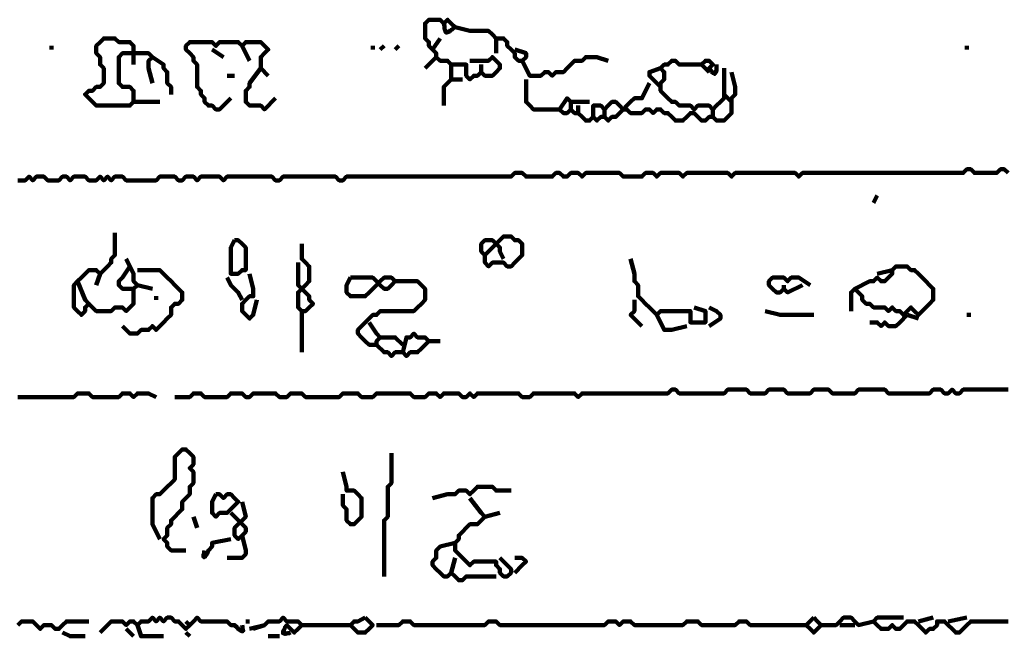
# Model space of a CAD drawing. Header units: metres. Extents: x 2413 to 4131, y 3282 to 4239.
# Tile 34 of 57: x 2941.57 to 2944, y 4212.65 to 4214.17. Entities that reach past the tile are written whole.
import ezdxf

# ---------------------------------------------------------------- set-up
doc = ezdxf.new("R2010")
doc.units = ezdxf.units.M
doc.layers.add('P', color=250, linetype='Continuous', lineweight=100)

msp = doc.modelspace()

# ---------------------------------------------------------------- linework, layer by layer
at = {"layer": 'P', "color": 0, "linetype": 'Continuous'}
for points in [[(2942.685, 4214.0725), (2942.7219, 4214.0725), (2942.7311, 4214.0725), (2942.7404, 4214.0817), (2942.7496, 4214.0725), (2942.7588, 4214.0633), (2942.7588, 4214.0541), (2942.7496, 4214.0448), (2942.7404, 4214.0356), (2942.7311, 4214.0356), (2942.7219, 4214.0356), (2942.7127, 4214.0448), (2942.7035, 4214.0356), (2942.6942, 4214.0356), (2942.685, 4214.0264), (2942.6758, 4214.0356), (2942.6758, 4214.0448), (2942.6758, 4214.0541), (2942.6758, 4214.0633), (2942.6665, 4214.0633), (2942.6573, 4214.0633), (2942.6481, 4214.0633), (2942.6388, 4214.0633), (2942.6296, 4214.0725), (2942.6204, 4214.0725), (2942.6111, 4214.0725), (2942.6019, 4214.0817), (2942.6019, 4214.091), (2942.5927, 4214.1002), (2942.5835, 4214.1094), (2942.5835, 4214.1187), (2942.5742, 4214.1279), (2942.5742, 4214.1371), (2942.5742, 4214.1464), (2942.5742, 4214.1556), (2942.5742, 4214.1648), (2942.5835, 4214.1741), (2942.5927, 4214.1741), (2942.6019, 4214.1741), (2942.6111, 4214.1741), (2942.6204, 4214.1648), (2942.6296, 4214.1741), (2942.6388, 4214.1648), (2942.6481, 4214.1556), (2942.6435, 4214.1525), (2942.6404, 4214.1494), (2942.6373, 4214.1479), (2942.6342, 4214.1448), (2942.6296, 4214.1433), (2942.6265, 4214.1417), (2942.625, 4214.1433), (2942.6235, 4214.1479), (2942.6219, 4214.151), (2942.6219, 4214.1541), (2942.6219, 4214.1587), (2942.6204, 4214.1648)], [(2942.6481, 4214.1556), (2942.685, 4214.1464), (2942.6942, 4214.1464), (2942.7035, 4214.1464), (2942.7127, 4214.1464), (2942.7219, 4214.1464), (2942.7311, 4214.1464), (2942.7404, 4214.1371), (2942.7496, 4214.1279), (2942.7588, 4214.1279), (2942.7681, 4214.1279), (2942.7773, 4214.1187), (2942.7773, 4214.1094), (2942.7865, 4214.1002), (2942.7958, 4214.091), (2942.7958, 4214.0817), (2942.805, 4214.0725), (2942.8142, 4214.0725), (2942.8235, 4214.0817), (2942.8235, 4214.091), (2942.7958, 4214.1002)], [(2941.9004, 4214.0171), (2941.8911, 4214.0541), (2941.8911, 4214.0633), (2941.8911, 4214.0725), (2941.9004, 4214.0817), (2941.8911, 4214.091), (2941.8819, 4214.091), (2941.8727, 4214.091), (2941.8635, 4214.091), (2941.8542, 4214.091), (2941.845, 4214.091), (2941.8358, 4214.091), (2941.8265, 4214.091), (2941.8173, 4214.0817), (2941.8173, 4214.0725), (2941.8173, 4214.0633), (2941.8173, 4214.0541), (2941.8173, 4214.0448), (2941.8173, 4214.0356), (2941.8173, 4214.0264), (2941.8173, 4214.0171), (2941.8265, 4214.0079), (2941.8358, 4214.0079), (2941.845, 4214.0079), (2941.8542, 4213.9987), (2941.8542, 4213.9894), (2941.8542, 4213.9802), (2941.8542, 4213.971), (2941.845, 4213.9617), (2941.8358, 4213.9617), (2941.8265, 4213.9617), (2941.8173, 4213.9617), (2941.8081, 4213.9617), (2941.7988, 4213.9617), (2941.7896, 4213.9617), (2941.7804, 4213.9617), (2941.7711, 4213.9617), (2941.7619, 4213.9617), (2941.7527, 4213.971), (2941.7435, 4213.9802), (2941.7342, 4213.9894), (2941.7435, 4213.9987), (2941.7527, 4213.9987), (2941.7619, 4214.0079), (2941.7711, 4214.0079), (2941.7804, 4214.0171), (2941.7804, 4214.0264), (2941.7804, 4214.0356), (2941.7804, 4214.0448), (2941.7804, 4214.0541), (2941.7711, 4214.0633), (2941.7711, 4214.0725), (2941.7711, 4214.0817), (2941.7619, 4214.091), (2941.7619, 4214.1002), (2941.7619, 4214.1094), (2941.7711, 4214.1187), (2941.7804, 4214.1279), (2941.7896, 4214.1279), (2941.7988, 4214.1279), (2941.8081, 4214.1279), (2941.8173, 4214.1187), (2941.8265, 4214.1187), (2941.8358, 4214.1187), (2941.845, 4214.1187), (2941.8542, 4214.1094), (2941.8542, 4214.1002), (2941.8542, 4214.091), (2941.8542, 4214.0633)], [(2942.6111, 4214.1279), (2942.5927, 4214.1002)], [(2942.7496, 4214.1279), (2942.7496, 4214.091)], [(2941.6511, 4214.1094), (2941.6511, 4214.1002)], [(2942.0942, 4213.9802), (2942.0665, 4213.9525), (2942.0573, 4213.9525), (2942.0481, 4213.9617), (2942.0388, 4213.9617), (2942.0296, 4213.971), (2942.0296, 4213.9802), (2942.0204, 4213.9894), (2942.0204, 4213.9987), (2942.0111, 4214.0079), (2942.0111, 4214.0171), (2942.0111, 4214.0264), (2942.0111, 4214.0356), (2942.0111, 4214.0448), (2942.0111, 4214.0541), (2942.0111, 4214.0633), (2942.0019, 4214.0725), (2942.0019, 4214.0817), (2941.9927, 4214.091), (2941.9835, 4214.1002), (2941.9835, 4214.1094), (2941.9927, 4214.1187), (2942.0019, 4214.1187), (2942.0111, 4214.1187), (2942.0204, 4214.1187), (2942.0296, 4214.1187), (2942.0388, 4214.1187), (2942.0481, 4214.1187), (2942.0573, 4214.1094), (2942.0665, 4214.1187), (2942.0758, 4214.1187), (2942.085, 4214.1187), (2942.0942, 4214.1187), (2942.1035, 4214.1187), (2942.1127, 4214.1187), (2942.1219, 4214.1094), (2942.1311, 4214.1187), (2942.1404, 4214.1187), (2942.1496, 4214.1187), (2942.1588, 4214.1187), (2942.1681, 4214.1187), (2942.1773, 4214.1094), (2942.1865, 4214.1002), (2942.1773, 4214.091), (2942.1681, 4214.0817), (2942.1681, 4214.0725), (2942.1681, 4214.0633), (2942.1681, 4214.0541), (2942.1865, 4214.0356)], [(2942.0481, 4214.1002), (2942.0758, 4214.0817)], [(2942.1219, 4214.1094), (2942.1404, 4214.0725)], [(2942.445, 4214.1094), (2942.445, 4214.1002)], [(2942.4727, 4214.1094), (2942.4635, 4214.1002)], [(2942.5096, 4214.1094), (2942.5004, 4214.1002)], [(2943.9127, 4214.1094), (2943.9127, 4214.1002)], [(2941.9004, 4214.0817), (2941.9281, 4214.0633), (2941.9281, 4214.0541), (2941.9373, 4214.0448), (2941.9373, 4214.0356), (2941.9373, 4214.0264), (2941.9373, 4214.0171), (2941.9465, 4214.0079), (2941.9465, 4213.9894)], [(2942.6019, 4214.0817), (2942.5742, 4214.0541)], [(2942.8142, 4214.0725), (2942.8327, 4214.0356), (2942.8419, 4214.0356), (2942.8511, 4214.0356), (2942.8604, 4214.0356), (2942.8696, 4214.0448), (2942.8788, 4214.0448), (2942.8881, 4214.0356), (2942.8973, 4214.0448), (2942.9065, 4214.0448), (2942.9158, 4214.0448), (2942.925, 4214.0541), (2942.9342, 4214.0633), (2942.9435, 4214.0725), (2942.9527, 4214.0725), (2942.9619, 4214.0725), (2942.9711, 4214.0817), (2942.9804, 4214.0817), (2942.9896, 4214.0817), (2942.9988, 4214.0817), (2943.0265, 4214.0725)], [(2943.3127, 4214.0541), (2943.3127, 4214.0171), (2943.3127, 4214.0079), (2943.3127, 4213.9987), (2943.3127, 4213.9894), (2943.3127, 4213.9802), (2943.3035, 4213.971), (2943.2942, 4213.9617), (2943.285, 4213.9525), (2943.2758, 4213.9617), (2943.2665, 4213.9617), (2943.2573, 4213.9617), (2943.2481, 4213.9617), (2943.2388, 4213.9525), (2943.2296, 4213.9617), (2943.2204, 4213.9617), (2943.2111, 4213.9617), (2943.2019, 4213.9617), (2943.1927, 4213.971), (2943.1835, 4213.971), (2943.1742, 4213.9802), (2943.165, 4213.9894), (2943.1558, 4213.9987), (2943.1558, 4214.0079), (2943.1558, 4214.0171), (2943.165, 4214.0264), (2943.165, 4214.0356), (2943.165, 4214.0448), (2943.1558, 4214.0541), (2943.165, 4214.0633), (2943.1742, 4214.0633), (2943.1835, 4214.0725), (2943.1927, 4214.0725), (2943.2019, 4214.0633), (2943.2111, 4214.0633), (2943.2204, 4214.0633), (2943.2296, 4214.0633), (2943.2388, 4214.0633), (2943.2481, 4214.0633), (2943.2573, 4214.0633), (2943.2665, 4214.0725), (2943.2758, 4214.0725), (2943.285, 4214.0633), (2943.2758, 4214.0541), (2943.2788, 4214.0494), (2943.2819, 4214.0464), (2943.2865, 4214.0417), (2943.2896, 4214.0402), (2943.2911, 4214.0417), (2943.2927, 4214.0448), (2943.2942, 4214.0494), (2943.2942, 4214.0556), (2943.2942, 4214.0633)], [(2942.1681, 4214.0541), (2942.1404, 4214.0171), (2942.1404, 4214.0079), (2942.1311, 4213.9987), (2942.1311, 4213.9894), (2942.1311, 4213.9802), (2942.1311, 4213.971), (2942.1404, 4213.9617), (2942.1496, 4213.9617), (2942.1588, 4213.9617), (2942.1681, 4213.9617), (2942.1773, 4213.9525), (2942.205, 4213.9802)], [(2942.6388, 4214.0633), (2942.6388, 4214.0448), (2942.6388, 4214.0356), (2942.6388, 4214.0264), (2942.6665, 4214.0264)], [(2942.7127, 4214.0633), (2942.7127, 4214.0448)], [(2943.1558, 4214.0079), (2943.1373, 4214.0264), (2943.1281, 4214.0356), (2943.1281, 4214.0448), (2943.1558, 4214.0541)], [(2943.2573, 4214.0633), (2943.2758, 4214.0448)], [(2942.085, 4214.0356), (2942.1035, 4214.0356)], [(2942.6388, 4214.0264), (2942.6204, 4214.0079), (2942.6204, 4213.9987), (2942.6204, 4213.9894), (2942.6204, 4213.9617)], [(2943.3311, 4214.0448), (2943.3404, 4214.0079), (2943.3404, 4213.9987), (2943.3404, 4213.9894), (2943.3311, 4213.9802), (2943.3311, 4213.971), (2943.3311, 4213.9617), (2943.3311, 4213.9525), (2943.3311, 4213.9433), (2943.3219, 4213.9341), (2943.3127, 4213.9248), (2943.3035, 4213.9248), (2943.2942, 4213.9248), (2943.285, 4213.9341), (2943.2758, 4213.9341), (2943.2665, 4213.9248), (2943.2573, 4213.9248), (2943.2481, 4213.9341), (2943.2388, 4213.9433), (2943.2296, 4213.9433), (2943.2204, 4213.9341), (2943.2111, 4213.9248), (2943.2019, 4213.9248), (2943.1927, 4213.9248), (2943.1835, 4213.9341), (2943.1742, 4213.9433), (2943.165, 4213.9433), (2943.1558, 4213.9525), (2943.1465, 4213.9525), (2943.1373, 4213.9433), (2943.1281, 4213.9525), (2943.1188, 4213.9525), (2943.1096, 4213.9433), (2943.1004, 4213.9433), (2943.0911, 4213.9433), (2943.0819, 4213.9433), (2943.0727, 4213.9525), (2943.0635, 4213.9525), (2943.0542, 4213.9433), (2943.045, 4213.9341), (2943.0358, 4213.9341), (2943.0265, 4213.9248), (2943.0173, 4213.9341), (2943.0081, 4213.9341), (2942.9988, 4213.9248), (2942.9896, 4213.9341), (2942.9804, 4213.9248), (2942.9711, 4213.9248), (2942.9619, 4213.9341), (2942.9527, 4213.9433), (2942.9435, 4213.9433), (2942.9342, 4213.9525), (2942.925, 4213.9433), (2942.9158, 4213.9433), (2942.9065, 4213.9525), (2942.8973, 4213.9525), (2942.8881, 4213.9525), (2942.8788, 4213.9525), (2942.8696, 4213.9525), (2942.8604, 4213.9525), (2942.8511, 4213.9525), (2942.8419, 4213.9525), (2942.8327, 4213.9617), (2942.8235, 4213.971), (2942.8235, 4213.9802), (2942.8235, 4213.9894), (2942.8235, 4213.9987), (2942.8235, 4214.0079), (2942.8235, 4214.0264)], [(2943.1281, 4214.0171), (2943.1096, 4213.9802), (2943.1004, 4213.9802), (2943.0911, 4213.9802), (2943.0819, 4213.971), (2943.0727, 4213.9617), (2943.0635, 4213.9525), (2943.0542, 4213.9617), (2943.045, 4213.971), (2943.0358, 4213.971), (2943.0265, 4213.9617), (2943.0173, 4213.9525), (2943.0081, 4213.9617), (2942.9988, 4213.9617), (2942.9896, 4213.9617), (2942.9896, 4213.9525), (2942.9896, 4213.9341)], [(2942.9065, 4213.9525), (2942.925, 4213.9802), (2942.9342, 4213.971), (2942.9435, 4213.971), (2942.9804, 4213.971)], [(2943.3127, 4213.9894), (2943.3311, 4213.971)], [(2941.8542, 4213.971), (2941.8727, 4213.971), (2941.8819, 4213.971), (2941.8911, 4213.971), (2941.9188, 4213.971)], [(2942.9342, 4213.971), (2942.9342, 4213.9525)], [(2942.9527, 4213.9617), (2942.9527, 4213.9433)], [(2943.0173, 4213.9525), (2943.0173, 4213.9341)], [(2943.285, 4213.9525), (2943.285, 4213.9341)], [(2941.5681, 4213.7771), (2941.5773, 4213.7771), (2941.5865, 4213.7771), (2941.5958, 4213.7864), (2941.605, 4213.7771), (2941.6142, 4213.7864), (2941.6235, 4213.7864), (2941.6327, 4213.7864), (2941.6419, 4213.7771), (2941.6511, 4213.7771), (2941.6604, 4213.7771), (2941.6696, 4213.7771), (2941.6788, 4213.7864), (2941.6881, 4213.7864), (2941.6973, 4213.7771), (2941.7065, 4213.7864), (2941.7158, 4213.7864), (2941.725, 4213.7864), (2941.7342, 4213.7864), (2941.7435, 4213.7771), (2941.7527, 4213.7771), (2941.7619, 4213.7771), (2941.7711, 4213.7864), (2941.7804, 4213.7771), (2941.7896, 4213.7864), (2941.7988, 4213.7771), (2941.8081, 4213.7864), (2941.8173, 4213.7864), (2941.8265, 4213.7864), (2941.8358, 4213.7771), (2941.845, 4213.7771), (2941.8542, 4213.7771), (2941.8635, 4213.7771), (2941.8727, 4213.7771), (2941.8819, 4213.7771), (2941.8911, 4213.7771), (2941.9004, 4213.7771), (2941.9096, 4213.7771), (2941.9188, 4213.7864), (2941.9281, 4213.7864), (2941.9373, 4213.7864), (2941.9465, 4213.7864), (2941.9558, 4213.7864), (2941.965, 4213.7771), (2941.9742, 4213.7771), (2941.9835, 4213.7864), (2941.9927, 4213.7864), (2942.0019, 4213.7864), (2942.0111, 4213.7771), (2942.0204, 4213.7864), (2942.0296, 4213.7864), (2942.0388, 4213.7864), (2942.0481, 4213.7864), (2942.0573, 4213.7864), (2942.0665, 4213.7864), (2942.0758, 4213.7771), (2942.085, 4213.7864), (2942.0942, 4213.7864), (2942.1035, 4213.7864), (2942.1127, 4213.7864), (2942.1219, 4213.7864), (2942.1311, 4213.7864), (2942.1404, 4213.7864), (2942.1496, 4213.7864), (2942.1588, 4213.7864), (2942.1681, 4213.7864), (2942.1773, 4213.7864), (2942.1865, 4213.7864), (2942.1958, 4213.7864), (2942.205, 4213.7771), (2942.2142, 4213.7771), (2942.2235, 4213.7864), (2942.2327, 4213.7864), (2942.2419, 4213.7864), (2942.2511, 4213.7864), (2942.2604, 4213.7864), (2942.2696, 4213.7864), (2942.2788, 4213.7864), (2942.2881, 4213.7864), (2942.2973, 4213.7864), (2942.3065, 4213.7864), (2942.3158, 4213.7864), (2942.325, 4213.7864), (2942.3342, 4213.7864), (2942.3435, 4213.7864), (2942.3527, 4213.7864), (2942.3619, 4213.7771), (2942.3711, 4213.7771), (2942.3804, 4213.7864), (2942.3896, 4213.7864), (2942.3988, 4213.7864), (2942.4081, 4213.7864), (2942.4173, 4213.7864), (2942.4265, 4213.7864), (2942.4358, 4213.7864), (2942.445, 4213.7864), (2942.4542, 4213.7864), (2942.4635, 4213.7864), (2942.4727, 4213.7864), (2942.4819, 4213.7864), (2942.4911, 4213.7864), (2942.5004, 4213.7864), (2942.5096, 4213.7864), (2942.5188, 4213.7864), (2942.5281, 4213.7864), (2942.5373, 4213.7864), (2942.5465, 4213.7864), (2942.5558, 4213.7864), (2942.565, 4213.7864), (2942.5742, 4213.7864), (2942.5835, 4213.7864), (2942.5927, 4213.7864), (2942.6019, 4213.7864), (2942.6111, 4213.7864), (2942.6204, 4213.7864), (2942.6296, 4213.7864), (2942.6388, 4213.7864), (2942.6481, 4213.7864), (2942.6573, 4213.7864), (2942.6665, 4213.7864), (2942.6758, 4213.7864), (2942.685, 4213.7864), (2942.6942, 4213.7864), (2942.7035, 4213.7864), (2942.7127, 4213.7864), (2942.7219, 4213.7864), (2942.7311, 4213.7864), (2942.7404, 4213.7864), (2942.7496, 4213.7864), (2942.7588, 4213.7864), (2942.7681, 4213.7864), (2942.7773, 4213.7864), (2942.7865, 4213.7864), (2942.7958, 4213.7956), (2942.805, 4213.7956), (2942.8142, 4213.7956), (2942.8235, 4213.7864), (2942.8327, 4213.7864), (2942.8419, 4213.7864), (2942.8511, 4213.7864), (2942.8604, 4213.7864), (2942.8696, 4213.7864), (2942.8788, 4213.7864), (2942.8881, 4213.7864), (2942.8973, 4213.7956), (2942.9065, 4213.7956), (2942.9158, 4213.7864), (2942.925, 4213.7864), (2942.9342, 4213.7956), (2942.9435, 4213.7956), (2942.9527, 4213.7956), (2942.9619, 4213.7864), (2942.9711, 4213.7956), (2942.9804, 4213.7956), (2942.9896, 4213.7956), (2942.9988, 4213.7956), (2943.0081, 4213.7956), (2943.0173, 4213.7956), (2943.0265, 4213.7956), (2943.0358, 4213.7956), (2943.045, 4213.7956), (2943.0542, 4213.7956), (2943.0635, 4213.7864), (2943.0727, 4213.7864), (2943.0819, 4213.7864), (2943.0911, 4213.7864), (2943.1004, 4213.7864), (2943.1096, 4213.7864), (2943.1188, 4213.7956), (2943.1281, 4213.7956), (2943.1373, 4213.7956), (2943.1465, 4213.7864), (2943.1558, 4213.7956), (2943.165, 4213.7956), (2943.1742, 4213.7956), (2943.1835, 4213.7956), (2943.1927, 4213.7956), (2943.2019, 4213.7956), (2943.2111, 4213.7864), (2943.2204, 4213.7956), (2943.2296, 4213.7956), (2943.2388, 4213.7956), (2943.2481, 4213.7956), (2943.2573, 4213.7956), (2943.2665, 4213.7956), (2943.2758, 4213.7956), (2943.285, 4213.7956), (2943.2942, 4213.7956), (2943.3035, 4213.7956), (2943.3127, 4213.7956), (2943.3219, 4213.7956), (2943.3311, 4213.7864), (2943.3404, 4213.7956), (2943.3496, 4213.7956), (2943.3588, 4213.7956), (2943.3681, 4213.7956), (2943.3773, 4213.7956), (2943.3865, 4213.7956), (2943.3958, 4213.7956), (2943.405, 4213.7956), (2943.4142, 4213.7956), (2943.4235, 4213.7956), (2943.4327, 4213.7956), (2943.4419, 4213.7956), (2943.4511, 4213.7956), (2943.4604, 4213.7956), (2943.4696, 4213.7956), (2943.4788, 4213.7956), (2943.4881, 4213.7956), (2943.4973, 4213.7864), (2943.5065, 4213.7956), (2943.5158, 4213.7956), (2943.525, 4213.7956), (2943.5342, 4213.7956), (2943.5435, 4213.7956), (2943.5527, 4213.7956), (2943.5619, 4213.7956), (2943.5711, 4213.7956), (2943.5804, 4213.7956), (2943.5896, 4213.7956), (2943.5988, 4213.7956), (2943.6081, 4213.7956), (2943.6173, 4213.7956), (2943.6265, 4213.7956), (2943.6358, 4213.7956), (2943.645, 4213.7956), (2943.6542, 4213.7956), (2943.6635, 4213.7956), (2943.6727, 4213.7956), (2943.6819, 4213.7956), (2943.6911, 4213.7956), (2943.7004, 4213.7956), (2943.7096, 4213.7956), (2943.7188, 4213.7956), (2943.7281, 4213.7956), (2943.7373, 4213.7956), (2943.7465, 4213.7956), (2943.7558, 4213.7956), (2943.765, 4213.7956), (2943.7742, 4213.7956), (2943.7835, 4213.7956), (2943.7927, 4213.7956), (2943.8019, 4213.7956), (2943.8111, 4213.7956), (2943.8204, 4213.7956), (2943.8296, 4213.7956), (2943.8388, 4213.7956), (2943.8481, 4213.7956), (2943.8573, 4213.7956), (2943.8665, 4213.7956), (2943.8758, 4213.7956), (2943.885, 4213.7956), (2943.8942, 4213.7956), (2943.9035, 4213.7956), (2943.9127, 4213.8048), (2943.9219, 4213.8048), (2943.9311, 4213.7956), (2943.9404, 4213.7956), (2943.9496, 4213.7956), (2943.9588, 4213.7956), (2943.9681, 4213.7956), (2943.9773, 4213.7956), (2943.9865, 4213.7956), (2943.9958, 4213.8048), (2944.005, 4213.8048), (2944.0142, 4213.7956)], [(2943.6911, 4213.7402), (2943.6819, 4213.7217)], [(2941.8081, 4213.6479), (2941.8081, 4213.611), (2941.8081, 4213.6017), (2941.8081, 4213.5925), (2941.7988, 4213.5833), (2941.7988, 4213.5741), (2941.7896, 4213.5648), (2941.7804, 4213.5556), (2941.7711, 4213.5464), (2941.7619, 4213.5556), (2941.7527, 4213.5556), (2941.7435, 4213.5556), (2941.7342, 4213.5464), (2941.725, 4213.5371), (2941.7158, 4213.5279), (2941.7065, 4213.5187), (2941.7065, 4213.5094), (2941.7065, 4213.5002), (2941.7065, 4213.491), (2941.7065, 4213.4817), (2941.7065, 4213.4725), (2941.7065, 4213.4633), (2941.7158, 4213.4541), (2941.725, 4213.4448), (2941.7342, 4213.4541), (2941.7342, 4213.4633), (2941.7435, 4213.4725), (2941.7342, 4213.4817), (2941.7158, 4213.5279)], [(2942.7219, 4213.5925), (2942.7588, 4213.6294), (2942.7681, 4213.6387), (2942.7773, 4213.6387), (2942.7865, 4213.6387), (2942.7958, 4213.6294), (2942.805, 4213.6294), (2942.8142, 4213.6202), (2942.8142, 4213.611), (2942.8142, 4213.6017), (2942.8142, 4213.5925), (2942.805, 4213.5833), (2942.7958, 4213.5741), (2942.7865, 4213.5648), (2942.7773, 4213.5648), (2942.7681, 4213.5741), (2942.7588, 4213.5741), (2942.7496, 4213.5741), (2942.7404, 4213.5741), (2942.7311, 4213.5648), (2942.7219, 4213.5741), (2942.7219, 4213.5833), (2942.7219, 4213.5925), (2942.7127, 4213.6017), (2942.7127, 4213.611), (2942.7127, 4213.6202), (2942.7219, 4213.6294), (2942.7311, 4213.6294), (2942.7404, 4213.6294), (2942.7496, 4213.6202), (2942.7588, 4213.611), (2942.7588, 4213.6017), (2942.7681, 4213.5833)], [(2942.1035, 4213.6294), (2942.1127, 4213.6294), (2942.1219, 4213.6202), (2942.1311, 4213.611), (2942.1311, 4213.6017), (2942.1311, 4213.5925), (2942.1311, 4213.5833), (2942.1311, 4213.5741), (2942.1311, 4213.5648), (2942.1311, 4213.5556), (2942.1219, 4213.5556), (2942.1127, 4213.5464), (2942.1035, 4213.5464), (2942.0942, 4213.5464), (2942.0942, 4213.5556), (2942.0942, 4213.5648), (2942.0942, 4213.5741), (2942.0942, 4213.5833), (2942.0942, 4213.5925), (2942.0942, 4213.6017), (2942.0942, 4213.611), (2942.1035, 4213.6294)], [(2942.2696, 4213.6202), (2942.2696, 4213.5833), (2942.2788, 4213.5741), (2942.2881, 4213.5648), (2942.2881, 4213.5556), (2942.2881, 4213.5464), (2942.2881, 4213.5371), (2942.2881, 4213.5279), (2942.2788, 4213.5187), (2942.2696, 4213.5094), (2942.2604, 4213.5002), (2942.2604, 4213.491), (2942.2604, 4213.4817), (2942.2604, 4213.4725), (2942.2604, 4213.4633), (2942.2696, 4213.4541), (2942.2788, 4213.4541), (2942.2881, 4213.4633), (2942.2973, 4213.4725), (2942.2881, 4213.4817), (2942.2881, 4213.491), (2942.2788, 4213.5002), (2942.2696, 4213.5094), (2942.2604, 4213.5187), (2942.2604, 4213.5279), (2942.2604, 4213.5371), (2942.2604, 4213.5464), (2942.2604, 4213.5556), (2942.2604, 4213.5741)], [(2941.8358, 4213.5833), (2941.8542, 4213.5464), (2941.8542, 4213.5371), (2941.8542, 4213.5279), (2941.8635, 4213.5187), (2941.8542, 4213.5094), (2941.8542, 4213.5002), (2941.8542, 4213.491), (2941.8542, 4213.4817), (2941.8542, 4213.4725), (2941.845, 4213.4633), (2941.8358, 4213.4541), (2941.8265, 4213.4633), (2941.8173, 4213.4633), (2941.8081, 4213.4633), (2941.7988, 4213.4541), (2941.7896, 4213.4541), (2941.7804, 4213.4541), (2941.7711, 4213.4541), (2941.7619, 4213.4541), (2941.7435, 4213.4725)], [(2941.845, 4213.5648), (2941.8265, 4213.5371), (2941.8173, 4213.5279), (2941.8173, 4213.5187), (2941.8265, 4213.5094), (2941.8358, 4213.5094), (2941.8542, 4213.5094)], [(2943.0819, 4213.5833), (2943.0911, 4213.5464), (2943.0911, 4213.5371), (2943.0911, 4213.5279), (2943.1004, 4213.5187), (2943.1004, 4213.5094), (2943.1004, 4213.5002), (2943.1004, 4213.491), (2943.1096, 4213.4817), (2943.1188, 4213.4725), (2943.1281, 4213.4633), (2943.1373, 4213.4541), (2943.1465, 4213.4448), (2943.1558, 4213.4541), (2943.165, 4213.4541), (2943.1742, 4213.4541), (2943.1835, 4213.4541), (2943.1927, 4213.4541), (2943.2019, 4213.4541), (2943.2111, 4213.4541), (2943.2204, 4213.4541), (2943.2296, 4213.4541), (2943.2296, 4213.4448), (2943.2296, 4213.4356), (2943.2296, 4213.4264), (2943.2388, 4213.4264), (2943.2481, 4213.4264), (2943.2573, 4213.4264), (2943.2665, 4213.4264), (2943.2665, 4213.4356), (2943.2665, 4213.4448), (2943.2665, 4213.4541), (2943.2388, 4213.4633)], [(2943.6358, 4213.5094), (2943.6727, 4213.5279), (2943.6819, 4213.5279), (2943.6911, 4213.5371), (2943.7004, 4213.5279), (2943.7096, 4213.5279), (2943.7188, 4213.5371), (2943.7281, 4213.5464), (2943.7281, 4213.5556), (2943.7373, 4213.5648), (2943.7465, 4213.5648), (2943.7558, 4213.5648), (2943.765, 4213.5648), (2943.7742, 4213.5556), (2943.7835, 4213.5556), (2943.7927, 4213.5464), (2943.8019, 4213.5371), (2943.8111, 4213.5279), (2943.8204, 4213.5187), (2943.8296, 4213.5094), (2943.8296, 4213.5002), (2943.8296, 4213.491), (2943.8296, 4213.4817), (2943.8204, 4213.4725), (2943.8111, 4213.4633), (2943.8019, 4213.4541), (2943.7927, 4213.4448), (2943.7835, 4213.4541), (2943.7742, 4213.4633), (2943.765, 4213.4541), (2943.7558, 4213.4448), (2943.7465, 4213.4541), (2943.7373, 4213.4541), (2943.7281, 4213.4633), (2943.7188, 4213.4541), (2943.7096, 4213.4633), (2943.7004, 4213.4633), (2943.6911, 4213.4633), (2943.6819, 4213.4633), (2943.6727, 4213.4725), (2943.6635, 4213.4725), (2943.6542, 4213.4817), (2943.6542, 4213.491), (2943.645, 4213.5002), (2943.6358, 4213.5094), (2943.6265, 4213.5002), (2943.6265, 4213.491), (2943.6265, 4213.4817), (2943.6265, 4213.4541)], [(2941.7711, 4213.5464), (2941.7619, 4213.5187)], [(2941.8635, 4213.5556), (2941.9004, 4213.5556), (2941.9096, 4213.5556), (2941.9188, 4213.5556), (2941.9281, 4213.5464), (2941.9373, 4213.5371), (2941.9465, 4213.5279), (2941.9558, 4213.5187), (2941.965, 4213.5094), (2941.9742, 4213.5002), (2941.9742, 4213.491), (2941.9742, 4213.4817), (2941.965, 4213.4725), (2941.9558, 4213.4725), (2941.9465, 4213.4633), (2941.9465, 4213.4541), (2941.9465, 4213.4448), (2941.9373, 4213.4356), (2941.9281, 4213.4264), (2941.9188, 4213.4171), (2941.9096, 4213.4079), (2941.9004, 4213.4171), (2941.8911, 4213.4079), (2941.8819, 4213.4079), (2941.8727, 4213.4079), (2941.8635, 4213.3987), (2941.8542, 4213.3987), (2941.845, 4213.3987), (2941.8265, 4213.4171)], [(2942.085, 4213.5371), (2942.0942, 4213.5187), (2942.1035, 4213.5094), (2942.1127, 4213.5002), (2942.1219, 4213.4817)], [(2942.1404, 4213.5464), (2942.1496, 4213.5094), (2942.1496, 4213.5002), (2942.1496, 4213.491), (2942.1404, 4213.491), (2942.1311, 4213.4817), (2942.1219, 4213.4725), (2942.1219, 4213.4633), (2942.1219, 4213.4541), (2942.1311, 4213.4448), (2942.1404, 4213.4356), (2942.1496, 4213.4448), (2942.1588, 4213.4817)], [(2942.3896, 4213.5371), (2942.3988, 4213.5371), (2942.4081, 4213.5371), (2942.4173, 4213.5371), (2942.4265, 4213.5371), (2942.4358, 4213.5371), (2942.445, 4213.5371), (2942.4542, 4213.5279), (2942.4635, 4213.5187), (2942.4727, 4213.5094), (2942.4819, 4213.5094), (2942.4911, 4213.5187), (2942.5004, 4213.5279), (2942.4911, 4213.5371), (2942.4819, 4213.5371), (2942.4727, 4213.5371), (2942.4635, 4213.5279), (2942.4542, 4213.5187), (2942.445, 4213.5094), (2942.4358, 4213.5002), (2942.4265, 4213.491), (2942.4173, 4213.491), (2942.4081, 4213.491), (2942.3988, 4213.491), (2942.3896, 4213.491), (2942.3804, 4213.5002), (2942.3804, 4213.5094), (2942.3804, 4213.5187), (2942.3896, 4213.5371)], [(2943.5065, 4213.5187), (2943.4696, 4213.5002), (2943.4604, 4213.5094), (2943.4511, 4213.5002), (2943.4419, 4213.5002), (2943.4327, 4213.5094), (2943.4235, 4213.5187), (2943.4235, 4213.5279), (2943.4327, 4213.5371), (2943.4419, 4213.5371), (2943.4511, 4213.5371), (2943.4604, 4213.5371), (2943.4696, 4213.5279), (2943.4788, 4213.5371), (2943.4881, 4213.5371), (2943.4973, 4213.5371), (2943.525, 4213.5187)], [(2943.6911, 4213.5464), (2943.7281, 4213.5556)], [(2941.8635, 4213.5187), (2941.9004, 4213.5094)], [(2942.5004, 4213.5279), (2942.5373, 4213.5279), (2942.5465, 4213.5279), (2942.5558, 4213.5279), (2942.565, 4213.5187), (2942.5742, 4213.5094), (2942.5742, 4213.5002), (2942.5742, 4213.491), (2942.5742, 4213.4817), (2942.565, 4213.4725), (2942.5558, 4213.4633), (2942.5465, 4213.4541), (2942.5373, 4213.4541), (2942.5281, 4213.4541), (2942.5188, 4213.4541), (2942.5096, 4213.4541), (2942.5004, 4213.4541), (2942.4911, 4213.4541), (2942.4819, 4213.4541), (2942.4727, 4213.4541), (2942.4635, 4213.4541), (2942.4542, 4213.4448), (2942.445, 4213.4448), (2942.4358, 4213.4356), (2942.4265, 4213.4264), (2942.4173, 4213.4171), (2942.4081, 4213.4079), (2942.4081, 4213.3987), (2942.4173, 4213.3894), (2942.4265, 4213.3802), (2942.4358, 4213.371), (2942.445, 4213.371), (2942.4542, 4213.371), (2942.4542, 4213.3802), (2942.4635, 4213.3894), (2942.4542, 4213.3987), (2942.4358, 4213.4264)], [(2943.4604, 4213.5187), (2943.4604, 4213.5094)], [(2941.9096, 4213.491), (2941.9096, 4213.4817)], [(2943.0911, 4213.4817), (2943.0911, 4213.4541), (2943.0819, 4213.4448), (2943.1096, 4213.4171)], [(2943.2758, 4213.4633), (2943.2942, 4213.4541), (2943.3035, 4213.4448), (2943.3035, 4213.4356), (2943.2758, 4213.4171)], [(2942.2696, 4213.4541), (2942.2696, 4213.4171), (2942.2696, 4213.4079), (2942.2696, 4213.3987), (2942.2696, 4213.3525)], [(2943.1465, 4213.4448), (2943.165, 4213.4079), (2943.1742, 4213.4079), (2943.1835, 4213.4079), (2943.2204, 4213.4171)], [(2943.4142, 4213.4541), (2943.4511, 4213.4448), (2943.4604, 4213.4448), (2943.4696, 4213.4448), (2943.4788, 4213.4448), (2943.4881, 4213.4448), (2943.4973, 4213.4448), (2943.5065, 4213.4448), (2943.5342, 4213.4448)], [(2943.765, 4213.4448), (2943.7465, 4213.4264), (2943.7373, 4213.4171), (2943.7281, 4213.4171), (2943.7188, 4213.4171), (2943.7096, 4213.4264), (2943.7004, 4213.4171), (2943.6911, 4213.4264), (2943.6727, 4213.4264)], [(2943.765, 4213.4448), (2943.7927, 4213.4356)], [(2943.9127, 4213.4448), (2943.9219, 4213.4448)], [(2942.5188, 4213.3525), (2942.5281, 4213.3894), (2942.5373, 4213.3894), (2942.5465, 4213.3987), (2942.5558, 4213.3894), (2942.565, 4213.3894), (2942.5742, 4213.3894), (2942.5835, 4213.3802), (2942.5742, 4213.371), (2942.565, 4213.3617), (2942.5558, 4213.3525), (2942.5465, 4213.3525), (2942.5373, 4213.3525), (2942.5281, 4213.3433), (2942.5188, 4213.3525), (2942.5096, 4213.3525), (2942.5004, 4213.3525), (2942.4911, 4213.3433), (2942.4819, 4213.3525), (2942.4727, 4213.3525), (2942.4542, 4213.371)], [(2942.4635, 4213.3894), (2942.4819, 4213.3894), (2942.4911, 4213.3894), (2942.5004, 4213.3894), (2942.5188, 4213.371)], [(2942.5835, 4213.3802), (2942.6111, 4213.3802)], [(2941.5681, 4213.2417), (2941.5773, 4213.2417), (2941.5865, 4213.2417), (2941.5958, 4213.2417), (2941.605, 4213.2417), (2941.6142, 4213.2417), (2941.6235, 4213.2417), (2941.6327, 4213.2417), (2941.6419, 4213.2417), (2941.6511, 4213.2417), (2941.6604, 4213.2417), (2941.6696, 4213.2417), (2941.6788, 4213.2417), (2941.6881, 4213.2417), (2941.6973, 4213.2417), (2941.7065, 4213.2417), (2941.7158, 4213.251), (2941.725, 4213.251), (2941.7342, 4213.251), (2941.7435, 4213.251), (2941.7527, 4213.2417), (2941.7619, 4213.2417), (2941.7711, 4213.2417), (2941.7804, 4213.2417), (2941.7896, 4213.2417), (2941.7988, 4213.2417), (2941.8081, 4213.2417), (2941.8173, 4213.2417), (2941.8265, 4213.251), (2941.8358, 4213.251), (2941.845, 4213.251), (2941.8542, 4213.2417), (2941.8635, 4213.251), (2941.8727, 4213.251), (2941.8819, 4213.251), (2941.8911, 4213.251), (2941.9096, 4213.2417)], [(2941.9558, 4213.2417), (2941.9927, 4213.2417), (2942.0019, 4213.251), (2942.0111, 4213.251), (2942.0204, 4213.251), (2942.0296, 4213.2417), (2942.0388, 4213.2417), (2942.0481, 4213.2417), (2942.0573, 4213.2417), (2942.0665, 4213.2417), (2942.0758, 4213.2417), (2942.085, 4213.2417), (2942.0942, 4213.251), (2942.1035, 4213.251), (2942.1127, 4213.251), (2942.1219, 4213.251), (2942.1311, 4213.2417), (2942.1404, 4213.2417), (2942.1496, 4213.251), (2942.1588, 4213.251), (2942.1681, 4213.251), (2942.1773, 4213.251), (2942.1865, 4213.251), (2942.1958, 4213.251), (2942.205, 4213.251), (2942.2142, 4213.2417), (2942.2235, 4213.2417), (2942.2327, 4213.2417), (2942.2419, 4213.251), (2942.2511, 4213.251), (2942.2604, 4213.251), (2942.2696, 4213.251), (2942.2788, 4213.2417), (2942.2881, 4213.2417), (2942.2973, 4213.2417), (2942.3065, 4213.2417), (2942.3158, 4213.2417), (2942.325, 4213.2417), (2942.3342, 4213.2417), (2942.3435, 4213.2417), (2942.3527, 4213.2417), (2942.3619, 4213.2417), (2942.3711, 4213.251), (2942.3804, 4213.251), (2942.3896, 4213.251), (2942.3988, 4213.251), (2942.4081, 4213.251), (2942.4173, 4213.2417), (2942.4265, 4213.2417), (2942.4358, 4213.2417), (2942.445, 4213.2417), (2942.4542, 4213.251), (2942.4635, 4213.251), (2942.4727, 4213.251), (2942.4819, 4213.251), (2942.4911, 4213.251), (2942.5004, 4213.251), (2942.5096, 4213.251), (2942.5188, 4213.251), (2942.5281, 4213.251), (2942.5373, 4213.251), (2942.5465, 4213.2417), (2942.5558, 4213.2417), (2942.565, 4213.2417), (2942.5742, 4213.2417), (2942.5835, 4213.251), (2942.5927, 4213.251), (2942.6019, 4213.251), (2942.6111, 4213.2417), (2942.6204, 4213.251), (2942.6296, 4213.251), (2942.6388, 4213.251), (2942.6481, 4213.251), (2942.6573, 4213.251), (2942.6665, 4213.2417), (2942.6758, 4213.2417), (2942.685, 4213.251), (2942.6942, 4213.2417), (2942.7035, 4213.251), (2942.7127, 4213.251), (2942.7219, 4213.251), (2942.7311, 4213.251), (2942.7404, 4213.251), (2942.7496, 4213.251), (2942.7588, 4213.251), (2942.7681, 4213.251), (2942.7773, 4213.251), (2942.7865, 4213.251), (2942.7958, 4213.251), (2942.805, 4213.251), (2942.8142, 4213.2417), (2942.8235, 4213.2417), (2942.8327, 4213.2417), (2942.8419, 4213.251), (2942.8511, 4213.251), (2942.8604, 4213.251), (2942.8696, 4213.251), (2942.8788, 4213.251), (2942.8881, 4213.251), (2942.8973, 4213.251), (2942.9065, 4213.251), (2942.9158, 4213.251), (2942.925, 4213.251), (2942.9342, 4213.251), (2942.9435, 4213.251), (2942.9527, 4213.2417), (2942.9619, 4213.251), (2942.9711, 4213.251), (2942.9804, 4213.251), (2942.9896, 4213.251), (2942.9988, 4213.251), (2943.0081, 4213.251), (2943.0173, 4213.251), (2943.0265, 4213.251), (2943.0358, 4213.251), (2943.045, 4213.251), (2943.0542, 4213.251), (2943.0635, 4213.251), (2943.0727, 4213.251), (2943.0819, 4213.251), (2943.0911, 4213.251), (2943.1004, 4213.251), (2943.1096, 4213.251), (2943.1188, 4213.251), (2943.1281, 4213.251), (2943.1373, 4213.251), (2943.1465, 4213.251), (2943.1558, 4213.251), (2943.165, 4213.251), (2943.1742, 4213.251), (2943.1835, 4213.2602), (2943.1927, 4213.2602), (2943.2019, 4213.251), (2943.2111, 4213.251), (2943.2204, 4213.251), (2943.2296, 4213.251), (2943.2388, 4213.251), (2943.2481, 4213.251), (2943.2573, 4213.251), (2943.2665, 4213.251), (2943.2758, 4213.251), (2943.285, 4213.251), (2943.2942, 4213.251), (2943.3035, 4213.251), (2943.3127, 4213.251), (2943.3219, 4213.2602), (2943.3311, 4213.2602), (2943.3404, 4213.2602), (2943.3496, 4213.2602), (2943.3588, 4213.2602), (2943.3681, 4213.2602), (2943.3773, 4213.251), (2943.3865, 4213.251), (2943.3958, 4213.251), (2943.405, 4213.251), (2943.4142, 4213.251), (2943.4235, 4213.2602), (2943.4327, 4213.2602), (2943.4419, 4213.2602), (2943.4511, 4213.2602), (2943.4604, 4213.2602), (2943.4696, 4213.251), (2943.4788, 4213.251), (2943.4881, 4213.251), (2943.4973, 4213.251), (2943.5065, 4213.251), (2943.5158, 4213.251), (2943.525, 4213.251), (2943.5342, 4213.2602), (2943.5435, 4213.2602), (2943.5527, 4213.2602), (2943.5619, 4213.2602), (2943.5711, 4213.2602), (2943.5804, 4213.251), (2943.5896, 4213.251), (2943.5988, 4213.251), (2943.6081, 4213.251), (2943.6173, 4213.251), (2943.6265, 4213.251), (2943.6358, 4213.251), (2943.645, 4213.2602), (2943.6542, 4213.2602), (2943.6635, 4213.2602), (2943.6727, 4213.2602), (2943.6819, 4213.2602), (2943.6911, 4213.2602), (2943.7004, 4213.2602), (2943.7096, 4213.2602), (2943.7188, 4213.251), (2943.7281, 4213.251), (2943.7373, 4213.251), (2943.7465, 4213.251), (2943.7558, 4213.251), (2943.765, 4213.251), (2943.7742, 4213.251), (2943.7835, 4213.251), (2943.7927, 4213.251), (2943.8019, 4213.251), (2943.8111, 4213.251), (2943.8204, 4213.251), (2943.8296, 4213.2602), (2943.8388, 4213.2602), (2943.8481, 4213.2602), (2943.8573, 4213.251), (2943.8665, 4213.251), (2943.8758, 4213.2602), (2943.885, 4213.251), (2943.8942, 4213.251), (2943.9035, 4213.2602), (2943.9127, 4213.2602), (2943.9219, 4213.2602), (2943.9311, 4213.2602), (2943.9404, 4213.2602), (2943.9496, 4213.2602), (2943.9588, 4213.2602), (2943.9681, 4213.2602), (2943.9773, 4213.2602), (2943.9865, 4213.2602), (2943.9958, 4213.2602), (2944.005, 4213.2602), (2944.0142, 4213.2602)], [(2941.9188, 4212.891), (2941.9004, 4212.9279), (2941.9004, 4212.9371), (2941.9004, 4212.9464), (2941.9004, 4212.9556), (2941.9004, 4212.9648), (2941.9004, 4212.9741), (2941.9004, 4212.9833), (2941.9004, 4212.9925), (2941.9096, 4213.0017), (2941.9188, 4213.0017), (2941.9281, 4213.011), (2941.9373, 4213.0202), (2941.9465, 4213.0294), (2941.9558, 4213.0387), (2941.9558, 4213.0479), (2941.9558, 4213.0571), (2941.9558, 4213.0664), (2941.9558, 4213.0756), (2941.9558, 4213.0848), (2941.9558, 4213.0941), (2941.965, 4213.1033), (2941.9742, 4213.1125), (2941.9835, 4213.1125), (2941.9927, 4213.1033), (2942.0019, 4213.0941), (2942.0019, 4213.0848), (2942.0019, 4213.0756), (2941.9927, 4213.0664), (2942.0019, 4213.0571), (2942.0019, 4213.0479), (2942.0019, 4213.0387), (2942.0019, 4213.0294), (2941.9927, 4213.0202), (2941.9927, 4213.011), (2941.9927, 4213.0017), (2941.9835, 4212.9925), (2941.9742, 4212.9833), (2941.9742, 4212.9741), (2941.9742, 4212.9648), (2941.965, 4212.9556), (2941.9558, 4212.9464), (2941.9465, 4212.9371), (2941.9465, 4212.9279), (2941.9373, 4212.9187), (2941.9373, 4212.9094), (2941.9373, 4212.9002), (2941.9281, 4212.891), (2941.9373, 4212.8817), (2941.9373, 4212.8725), (2941.9465, 4212.8633), (2941.9558, 4212.8633), (2941.9835, 4212.8633)], [(2942.4911, 4213.1033), (2942.4911, 4213.0664), (2942.4911, 4213.0571), (2942.4911, 4213.0479), (2942.4911, 4213.0387), (2942.4911, 4213.0294), (2942.4819, 4213.0202), (2942.4819, 4213.011), (2942.4819, 4213.0017), (2942.4819, 4212.9925), (2942.4819, 4212.9833), (2942.4819, 4212.9741), (2942.4819, 4212.9648), (2942.4819, 4212.9556), (2942.4819, 4212.9464), (2942.4727, 4212.9371), (2942.4727, 4212.9279), (2942.4727, 4212.9187), (2942.4727, 4212.9094), (2942.4727, 4212.9002), (2942.4727, 4212.891), (2942.4727, 4212.8817), (2942.4727, 4212.8725), (2942.4727, 4212.8633), (2942.4727, 4212.8541), (2942.4727, 4212.8448), (2942.4727, 4212.8356), (2942.4727, 4212.8264), (2942.4727, 4212.7987)], [(2942.3711, 4213.0571), (2942.3804, 4213.0202), (2942.3804, 4213.011), (2942.3896, 4213.011), (2942.3988, 4213.011), (2942.4081, 4213.0017), (2942.4173, 4212.9925), (2942.4173, 4212.9833), (2942.4173, 4212.9741), (2942.4173, 4212.9648), (2942.4173, 4212.9556), (2942.4173, 4212.9464), (2942.4081, 4212.9371), (2942.3988, 4212.9279), (2942.3896, 4212.9279), (2942.3804, 4212.9371), (2942.3804, 4212.9464), (2942.3804, 4212.9556), (2942.3804, 4212.9648), (2942.3711, 4212.9741), (2942.3711, 4213.0017)], [(2942.0573, 4213.0017), (2942.0665, 4213.0017), (2942.0758, 4212.9925), (2942.085, 4213.0017), (2942.0942, 4213.0017), (2942.1035, 4212.9925), (2942.1127, 4212.9833), (2942.1035, 4212.9741), (2942.0942, 4212.9648), (2942.085, 4212.9556), (2942.0758, 4212.9556), (2942.0665, 4212.9556), (2942.0573, 4212.9464), (2942.0481, 4212.9556), (2942.0481, 4212.9648), (2942.0481, 4212.9741), (2942.0481, 4212.9833), (2942.0573, 4213.0017)], [(2942.5927, 4212.9925), (2942.6296, 4213.0017), (2942.6388, 4213.0017), (2942.6481, 4213.0017), (2942.6573, 4213.011), (2942.6665, 4213.011), (2942.6758, 4213.011), (2942.685, 4213.0017), (2942.6942, 4213.011), (2942.7035, 4213.0202), (2942.7127, 4213.0202), (2942.7219, 4213.0202), (2942.7311, 4213.0202), (2942.7404, 4213.0202), (2942.7496, 4213.011), (2942.7588, 4213.011), (2942.7865, 4213.011)], [(2942.1219, 4212.9833), (2942.1311, 4212.9464), (2942.1219, 4212.9371), (2942.1127, 4212.9279), (2942.1035, 4212.9187), (2942.1035, 4212.9094), (2942.1035, 4212.9002), (2942.1127, 4212.891), (2942.1219, 4212.9002), (2942.1311, 4212.9094), (2942.1311, 4212.9187), (2942.1219, 4212.9279), (2942.0942, 4212.9556)], [(2942.685, 4212.9925), (2942.7127, 4212.9556), (2942.7219, 4212.9464), (2942.7127, 4212.9371), (2942.7035, 4212.9279), (2942.6942, 4212.9279), (2942.685, 4212.9279), (2942.6758, 4212.9187), (2942.6665, 4212.9094), (2942.6573, 4212.9002), (2942.6573, 4212.891), (2942.6481, 4212.8817), (2942.6481, 4212.8725), (2942.6481, 4212.8633), (2942.6573, 4212.8541), (2942.6665, 4212.8448), (2942.6758, 4212.8356), (2942.685, 4212.8264), (2942.6942, 4212.8356), (2942.7035, 4212.8356), (2942.7127, 4212.8356), (2942.7219, 4212.8356), (2942.7311, 4212.8356), (2942.7404, 4212.8356), (2942.7496, 4212.8356), (2942.7496, 4212.8264), (2942.7588, 4212.8171), (2942.7588, 4212.8079), (2942.7681, 4212.7987), (2942.7773, 4212.7987), (2942.7865, 4212.8079), (2942.7865, 4212.8171), (2942.7588, 4212.8448)], [(2942.7588, 4212.9556), (2942.7219, 4212.9464)], [(2942.0019, 4212.9464), (2942.0111, 4212.9187)], [(2942.0296, 4212.8633), (2942.0281, 4212.8587), (2942.0281, 4212.8556), (2942.0265, 4212.851), (2942.0265, 4212.8479), (2942.0281, 4212.8464), (2942.0311, 4212.8479), (2942.0327, 4212.851), (2942.0358, 4212.8556), (2942.0373, 4212.8602), (2942.0388, 4212.8633), (2942.0481, 4212.8725), (2942.0481, 4212.8817), (2942.0942, 4212.891)], [(2942.1219, 4212.9002), (2942.1311, 4212.8633), (2942.1311, 4212.8541), (2942.1219, 4212.8448), (2942.085, 4212.8448)], [(2942.7496, 4212.7987), (2942.7127, 4212.7987), (2942.7035, 4212.7987), (2942.6942, 4212.7987), (2942.685, 4212.7987), (2942.6758, 4212.7987), (2942.6665, 4212.7894), (2942.6573, 4212.7894), (2942.6481, 4212.7987), (2942.6388, 4212.8079), (2942.6296, 4212.7987), (2942.6204, 4212.7987), (2942.6111, 4212.8079), (2942.6019, 4212.8171), (2942.5927, 4212.8264), (2942.5927, 4212.8356), (2942.6019, 4212.8448), (2942.6019, 4212.8541), (2942.6019, 4212.8633), (2942.6111, 4212.8725), (2942.6481, 4212.8817)], [(2942.6481, 4212.8448), (2942.6388, 4212.8079)], [(2942.7958, 4212.8448), (2942.8142, 4212.8448), (2942.8235, 4212.8356), (2942.8142, 4212.8264), (2942.7958, 4212.8079)], [(2941.5681, 4212.6787), (2941.5773, 4212.6879), (2941.5865, 4212.6879), (2941.5958, 4212.6879), (2941.605, 4212.6879), (2941.6142, 4212.6787), (2941.6235, 4212.6694), (2941.6327, 4212.6787), (2941.6419, 4212.6787), (2941.6511, 4212.6787), (2941.6604, 4212.6694), (2941.6696, 4212.6694), (2941.6788, 4212.6787), (2941.6881, 4212.6879), (2941.6973, 4212.6879), (2941.7065, 4212.6879), (2941.7158, 4212.6879), (2941.725, 4212.6879), (2941.7435, 4212.6879)], [(2941.7711, 4212.6602), (2941.7896, 4212.6787), (2941.7988, 4212.6879), (2941.8081, 4212.6879), (2941.8173, 4212.6879), (2941.8265, 4212.6879), (2941.8358, 4212.6787), (2941.845, 4212.6879), (2941.8542, 4212.6879), (2941.8635, 4212.6787), (2941.8727, 4212.6879), (2941.8819, 4212.6879), (2941.8911, 4212.6879), (2941.9004, 4212.6971), (2941.9096, 4212.6879), (2941.9188, 4212.6971), (2941.9281, 4212.6879), (2941.9373, 4212.6971), (2941.9465, 4212.6971), (2941.9558, 4212.6879), (2941.965, 4212.6879), (2941.9742, 4212.6787), (2941.9835, 4212.6694), (2941.9927, 4212.6787), (2942.0019, 4212.6879), (2942.0111, 4212.6971), (2942.0204, 4212.6879), (2942.0296, 4212.6879), (2942.0388, 4212.6879), (2942.0481, 4212.6879), (2942.0573, 4212.6879), (2942.0665, 4212.6879), (2942.0758, 4212.6879), (2942.085, 4212.6879), (2942.0942, 4212.6787), (2942.1035, 4212.6787), (2942.1096, 4212.6725), (2942.1142, 4212.6679), (2942.1188, 4212.6648), (2942.1219, 4212.6633), (2942.1235, 4212.6633), (2942.125, 4212.6648), (2942.1235, 4212.671), (2942.1235, 4212.6741), (2942.1219, 4212.6787)], [(2941.9835, 4212.6879), (2941.9927, 4212.6787)], [(2942.1311, 4212.6879), (2942.1404, 4212.6879)], [(2942.1404, 4212.6694), (2942.1773, 4212.6787), (2942.1865, 4212.6879), (2942.1958, 4212.6879), (2942.205, 4212.6879), (2942.2142, 4212.6879), (2942.2235, 4212.6971), (2942.2327, 4212.6879), (2942.2419, 4212.6879), (2942.2511, 4212.6879), (2942.2604, 4212.6879), (2942.2696, 4212.6787), (2942.2604, 4212.6694), (2942.2511, 4212.6602), (2942.2419, 4212.6694), (2942.2327, 4212.6787), (2942.2296, 4212.6756), (2942.2281, 4212.6725), (2942.225, 4212.6664), (2942.2235, 4212.6617), (2942.2235, 4212.6587), (2942.2265, 4212.6571), (2942.2296, 4212.6571), (2942.2342, 4212.6587), (2942.2388, 4212.6587), (2942.2419, 4212.6602)], [(2942.4265, 4212.6971), (2942.4358, 4212.6879), (2942.445, 4212.6787), (2942.4358, 4212.6694), (2942.4265, 4212.6602), (2942.4173, 4212.6602), (2942.4081, 4212.6602), (2942.3988, 4212.6694), (2942.3896, 4212.6787), (2942.3988, 4212.6879), (2942.4081, 4212.6879), (2942.4265, 4212.6971)], [(2942.4542, 4212.6787), (2942.4911, 4212.6787), (2942.5004, 4212.6787), (2942.5096, 4212.6787), (2942.5188, 4212.6879), (2942.5281, 4212.6879), (2942.5373, 4212.6879), (2942.5465, 4212.6787), (2942.5558, 4212.6787), (2942.565, 4212.6787), (2942.5742, 4212.6787), (2942.5835, 4212.6787), (2942.5927, 4212.6787), (2942.6019, 4212.6787), (2942.6111, 4212.6787), (2942.6204, 4212.6787), (2942.6296, 4212.6787), (2942.6388, 4212.6787), (2942.6481, 4212.6787), (2942.6573, 4212.6787), (2942.6665, 4212.6787), (2942.6758, 4212.6787), (2942.685, 4212.6787), (2942.6942, 4212.6787), (2942.7035, 4212.6787), (2942.7127, 4212.6787), (2942.7219, 4212.6787), (2942.7311, 4212.6879), (2942.7404, 4212.6879), (2942.7496, 4212.6879), (2942.7588, 4212.6787), (2942.7681, 4212.6787), (2942.7773, 4212.6787), (2942.7865, 4212.6787), (2942.7958, 4212.6787), (2942.805, 4212.6787), (2942.8142, 4212.6787), (2942.8235, 4212.6787), (2942.8327, 4212.6787), (2942.8419, 4212.6787), (2942.8511, 4212.6787), (2942.8604, 4212.6787), (2942.8696, 4212.6787), (2942.8788, 4212.6787), (2942.8881, 4212.6787), (2942.8973, 4212.6787), (2942.9065, 4212.6787), (2942.9158, 4212.6787), (2942.925, 4212.6787), (2942.9342, 4212.6787), (2942.9435, 4212.6787), (2942.9527, 4212.6787), (2942.9619, 4212.6787), (2942.9711, 4212.6787), (2942.9804, 4212.6787), (2942.9896, 4212.6787), (2942.9988, 4212.6787), (2943.0081, 4212.6787), (2943.0173, 4212.6787), (2943.0265, 4212.6879), (2943.0358, 4212.6879), (2943.045, 4212.6879), (2943.0542, 4212.6787), (2943.0635, 4212.6879), (2943.0727, 4212.6879), (2943.0819, 4212.6879), (2943.0911, 4212.6787), (2943.1004, 4212.6787), (2943.1096, 4212.6787), (2943.1188, 4212.6787), (2943.1281, 4212.6787), (2943.1373, 4212.6787), (2943.1465, 4212.6787), (2943.1558, 4212.6787), (2943.165, 4212.6787), (2943.1742, 4212.6787), (2943.1835, 4212.6787), (2943.1927, 4212.6787), (2943.2019, 4212.6787), (2943.2111, 4212.6787), (2943.2204, 4212.6879), (2943.2296, 4212.6879), (2943.2388, 4212.6879), (2943.2481, 4212.6879), (2943.2573, 4212.6787), (2943.2665, 4212.6787), (2943.2758, 4212.6787), (2943.285, 4212.6787), (2943.2942, 4212.6787), (2943.3035, 4212.6787), (2943.3127, 4212.6787), (2943.3219, 4212.6787), (2943.3311, 4212.6787), (2943.3404, 4212.6787), (2943.3496, 4212.6879), (2943.3588, 4212.6879), (2943.3681, 4212.6879), (2943.3773, 4212.6787), (2943.3865, 4212.6787), (2943.3958, 4212.6787), (2943.405, 4212.6787), (2943.4142, 4212.6787), (2943.4235, 4212.6787), (2943.4327, 4212.6787), (2943.4419, 4212.6787), (2943.4511, 4212.6787), (2943.4604, 4212.6787), (2943.4696, 4212.6787), (2943.5158, 4212.6787)], [(2943.5342, 4212.6971), (2943.5435, 4212.6879), (2943.5527, 4212.6787), (2943.5435, 4212.6694), (2943.5342, 4212.6602), (2943.525, 4212.6694), (2943.5158, 4212.6787), (2943.5342, 4212.6971)], [(2943.5527, 4212.6787), (2943.5896, 4212.6787), (2943.5988, 4212.6879), (2943.6081, 4212.6971), (2943.6173, 4212.6971), (2943.6265, 4212.6971), (2943.6358, 4212.6879), (2943.645, 4212.6787), (2943.6819, 4212.6879)], [(2944.0142, 4212.6879), (2944.005, 4212.6879), (2943.9958, 4212.6879), (2943.9865, 4212.6879), (2943.9773, 4212.6879), (2943.9681, 4212.6879), (2943.9588, 4212.6879), (2943.9496, 4212.6879), (2943.9404, 4212.6879), (2943.9311, 4212.6879), (2943.9219, 4212.6879), (2943.9127, 4212.6787), (2943.9035, 4212.6694), (2943.8942, 4212.6602), (2943.885, 4212.6602), (2943.8758, 4212.6694), (2943.8665, 4212.6787), (2943.8573, 4212.6879), (2943.8481, 4212.6879), (2943.8388, 4212.6879), (2943.8388, 4212.6787), (2943.8296, 4212.6694), (2943.8204, 4212.6694), (2943.8111, 4212.6602), (2943.8019, 4212.6694), (2943.7927, 4212.6787), (2943.7835, 4212.6879), (2943.7742, 4212.6879), (2943.765, 4212.6879), (2943.7558, 4212.6787), (2943.7465, 4212.6694), (2943.7373, 4212.6694), (2943.7281, 4212.6787), (2943.7188, 4212.6694), (2943.7096, 4212.6694), (2943.7004, 4212.6694), (2943.6911, 4212.6787), (2943.6819, 4212.6879), (2943.6911, 4212.6971), (2943.7004, 4212.6971), (2943.7096, 4212.6971), (2943.7188, 4212.6971), (2943.7558, 4212.6971)], [(2943.7927, 4212.6879), (2943.8296, 4212.6971)], [(2943.8665, 4212.6879), (2943.9127, 4212.6971)], [(2941.6788, 4212.6602), (2941.6973, 4212.651), (2941.7065, 4212.651), (2941.7158, 4212.651), (2941.7342, 4212.651)], [(2941.8358, 4212.6694), (2941.8542, 4212.651)], [(2941.8635, 4212.6787), (2941.8727, 4212.651), (2941.8819, 4212.651), (2941.8911, 4212.651), (2941.9004, 4212.651), (2941.9096, 4212.651), (2941.9281, 4212.651)], [(2941.9835, 4212.6602), (2941.9927, 4212.651)], [(2942.1773, 4212.6787), (2942.1496, 4212.6694)], [(2942.2696, 4212.6787), (2942.3065, 4212.6787), (2942.3158, 4212.6787), (2942.325, 4212.6787), (2942.3342, 4212.6787), (2942.3435, 4212.6787), (2942.3527, 4212.6787), (2942.3619, 4212.6787), (2942.3896, 4212.6787)], [(2943.5988, 4212.6787), (2943.6358, 4212.6787)], [(2942.1865, 4212.651), (2942.2142, 4212.651)]]:
    msp.add_lwpolyline(points, dxfattribs=at)

doc.saveas('drawing.dxf')
